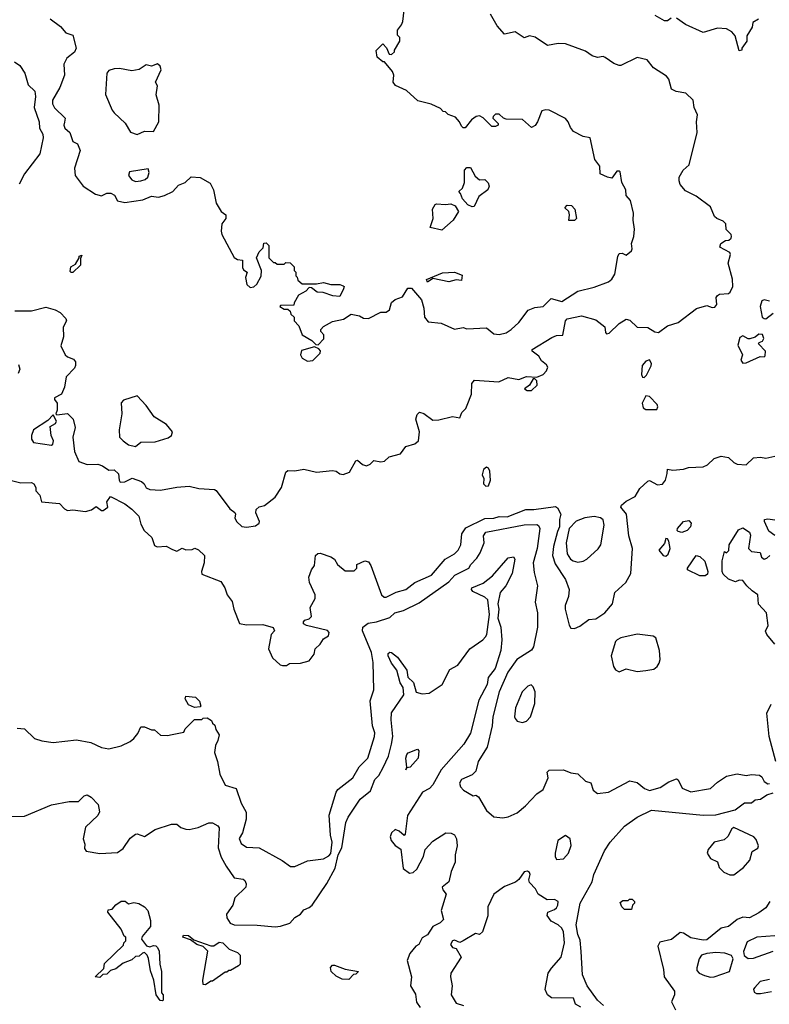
# Model space of a CAD drawing. Extents: x 2293830 to 2387798, y 66850 to 233222.
# Tile 64 of 192: x 2319748 to 2323934, y 169641 to 175134. Entities that reach past the tile are written whole.
import ezdxf

# ---------------------------------------------------------------- set-up
doc = ezdxf.new("R2010")
doc.units = 0

msp = doc.modelspace()

# ---------------------------------------------------------------- linework, layer by layer
at = {"layer": '0CON05XD'}
for points in [[(2321415, 173320), (2321447, 173353), (2321447, 173377), (2321430, 173395), (2321430, 173405), (2321445, 173422.5), (2321495, 173451.2), (2321555.9, 173464.1), (2321598.3, 173491.7), (2321645, 173482.5), (2321668.3, 173468.3), (2321695, 173467.5), (2321765, 173502.5), (2321795, 173502.5), (2321812.5, 173515), (2321824.1, 173555.9), (2321845, 173572.5), (2321885, 173587.5), (2321915, 173636.7), (2321936.4, 173636.4), (2321990.7, 173570.7), (2322004.2, 173525), (2322008.2, 173475), (2322028, 173448), (2322101.7, 173441.7), (2322175, 173407.5), (2322225, 173416.7), (2322245, 173410), (2322355, 173416), (2322395, 173382.5), (2322425, 173378.6), (2322465, 173387.1), (2322492, 173405), (2322534.2, 173445), (2322587, 173513), (2322625, 173528.6), (2322670, 173535), (2322715, 173578.8), (2322775, 173562), (2322865, 173620), (2322955, 173642.5), (2323035, 173671.8), (2323055, 173685.7), (2323071.9, 173715), (2323087, 173813), (2323095, 173830), (2323111.7, 173831.7), (2323135, 173820), (2323163.8, 173845), (2323167.5, 173855), (2323163.8, 173885), (2323177.5, 173925), (2323181.2, 173965), (2323174.2, 174015), (2323176, 174055), (2323158.8, 174125), (2323135, 174152.5), (2323132, 174185), (2323110, 174225), (2323100, 174285), (2323095, 174290), (2323081.7, 174288.3), (2323055, 174250), (2323030, 174255), (2322990, 174275), (2322987, 174317), (2322960, 174355), (2322932.5, 174475), (2322893.4, 174483.4), (2322839.5, 174509.5), (2322823, 174533), (2322811.2, 174565), (2322795, 174583.3), (2322705, 174628.8), (2322685, 174631.2), (2322663.3, 174625), (2322640, 174565), (2322625.9, 174544.1), (2322605, 174532.5), (2322555, 174577.5), (2322465, 174580), (2322450, 174585), (2322425, 174607.5), (2322405, 174607.5), (2322392.5, 174595), (2322390, 174585), (2322420, 174555), (2322420, 174545), (2322405, 174537.5), (2322385, 174537.5), (2322335, 174587.5), (2322315, 174597.5), (2322296.7, 174593.3), (2322270, 174575), (2322235, 174530), (2322225, 174530), (2322215, 174540), (2322204, 174564), (2322180.7, 174590.7), (2322140, 174605), (2322125, 174620), (2322111.7, 174621.7), (2322098.3, 174638.3), (2322045, 174662.5), (2321971.7, 174681.7), (2321908.3, 174738.3), (2321847, 174767), (2321832.5, 174785), (2321837.5, 174825), (2321830, 174845), (2321785, 174900), (2321775, 174900), (2321743.3, 174925), (2321738.3, 174961.7), (2321775, 175000), (2321797, 174977), (2321811.7, 174941.7), (2321825, 174940), (2321840, 174955), (2321840, 174965), (2321870, 175015), (2321870, 175035), (2321858.3, 175048.3), (2321857.5, 175075), (2321880, 175105), (2321886.7, 175125), (2321900, 175235)], [(2319918.3, 175138.3), (2319975.5, 175095.5), (2320005, 175061.2), (2320045, 175047.5), (2320063.8, 174975), (2320055, 174953.3), (2320010.6, 174919.4), (2319994.1, 174885.9), (2319997.5, 174825), (2319973.1, 174755), (2319932.2, 174685), (2319931.9, 174665), (2319942, 174642), (2320001.4, 174585), (2319998.4, 174561.6), (2319994.7, 174545), (2319999.4, 174529.4), (2320028.1, 174505), (2320044.6, 174454.6), (2320071.7, 174441.7), (2320086.2, 174405), (2320054.1, 174305.9), (2320058, 174265), (2320102.5, 174205), (2320171.3, 174161.3), (2320205, 174151.2), (2320234.4, 174165.6), (2320256.2, 174166.2), (2320277.5, 174155), (2320295, 174124), (2320335, 174114.3), (2320435, 174130), (2320485, 174148.8), (2320524.1, 174144.1), (2320557.3, 174152.7), (2320604.1, 174175.9), (2320635, 174211.2), (2320672.5, 174225), (2320705, 174258), (2320755, 174253.8), (2320811.7, 174221.7), (2320831.2, 174185), (2320845, 174110), (2320873.6, 174063.6), (2320900, 174045), (2320900, 174025), (2320877.5, 173995), (2320873.3, 173955), (2320877.5, 173935), (2320945, 173807.5), (2320965, 173796.7), (2320992.5, 173792.5), (2320991.4, 173751.4), (2320998.5, 173738.5), (2321018.8, 173725), (2321009.4, 173695), (2321016.3, 173656.3), (2321035, 173640), (2321055.6, 173644.4), (2321071.4, 173658.6), (2321096.8, 173703.2), (2321098.8, 173735), (2321070, 173805), (2321085, 173840), (2321108.3, 173861.7), (2321111.7, 173888.3), (2321125, 173890), (2321140, 173875), (2321140, 173805), (2321165, 173780), (2321175, 173780), (2321185, 173770), (2321225, 173770), (2321235, 173780), (2321258.3, 173778.3), (2321280, 173755), (2321280, 173735), (2321290, 173725), (2321290, 173705), (2321298.3, 173698.3), (2321301.7, 173681.7), (2321325, 173660), (2321405, 173660), (2321445, 173667.5), (2321485, 173657.5), (2321535, 173657.5), (2321555, 173650), (2321560, 173645), (2321557, 173633), (2321535, 173590), (2321496.7, 173593.3), (2321442.3, 173612.3), (2321410, 173615), (2321378.3, 173638.3), (2321365, 173640), (2321345, 173620), (2321305, 173597.5), (2321280, 173555), (2321278.3, 173541.7), (2321205, 173540), (2321200, 173535), (2321225, 173520), (2321245, 173520), (2321258.3, 173508.3), (2321261.7, 173491.7), (2321280, 173475), (2321280, 173455), (2321306.1, 173426.1), (2321326.1, 173376.1), (2321380, 173345), (2321401.7, 173321.7), (2321415, 173320)], [(2321015, 172304), (2321065, 172311), (2321084.7, 172325), (2321086.9, 172335), (2321067.1, 172382.9), (2321068.2, 172401.8), (2321085, 172416), (2321115, 172424.2), (2321175, 172470), (2321210, 172525), (2321235, 172610), (2321245, 172620), (2321285, 172616.7), (2321334.1, 172625.9), (2321405, 172610.6), (2321495, 172619.2), (2321515, 172616), (2321535, 172600), (2321555, 172597.5), (2321589.5, 172610.5), (2321625, 172672.5), (2321635, 172676.7), (2321663, 172653), (2321685, 172645.7), (2321705, 172654.3), (2321725, 172675.7), (2321765, 172667.9), (2321785, 172671.1), (2321810.8, 172695), (2321875, 172712.9), (2321905, 172752.5), (2321955, 172768.2), (2321975.3, 172784.7), (2321981.1, 172835), (2321960, 172905), (2321968.3, 172931.7), (2321980, 172945), (2322005, 172937.5), (2322055, 172900), (2322088.3, 172901.7), (2322165, 172920), (2322205, 172912.5), (2322216.4, 172943.6), (2322240, 172965), (2322246.4, 172983.6), (2322270, 173045), (2322273.3, 173105), (2322287.5, 173122.5), (2322423, 173113), (2322475, 173137.5), (2322535, 173127.5), (2322577, 173143), (2322635, 173140), (2322670, 173155), (2322690, 173175), (2322697.5, 173195), (2322689.3, 173209.3), (2322660.7, 173230.7), (2322646.4, 173256.4), (2322610, 173285), (2322610, 173295), (2322719.3, 173360.7), (2322745, 173372.5), (2322780, 173375), (2322796.2, 173455), (2322805, 173465.7), (2322885, 173481.2), (2322965, 173460), (2323015, 173420), (2323018.3, 173388.3), (2323025, 173382.5), (2323040, 173385), (2323095, 173440), (2323135, 173463.3), (2323155, 173457.5), (2323195, 173418), (2323255, 173417.1), (2323293.5, 173393.5), (2323315, 173389.1), (2323365, 173425.7), (2323425.4, 173444.6), (2323527.9, 173522.1), (2323585, 173539.4), (2323615, 173527.7), (2323629.4, 173530.6), (2323640, 173545), (2323636.4, 173583.6), (2323644.1, 173595.9), (2323655, 173603.3), (2323705, 173606.2), (2323715, 173613.3), (2323729.4, 173645), (2323727.2, 173687.2), (2323703.3, 173775), (2323716.7, 173825), (2323712.5, 173835), (2323657.5, 173865), (2323662.5, 173885), (2323688.3, 173901.7), (2323707.5, 173905), (2323720, 173915), (2323722.5, 173925), (2323720, 173935), (2323693, 173963), (2323690, 173995), (2323675, 174010), (2323640, 174025), (2323627, 174037), (2323605, 174090), (2323525, 174150), (2323465, 174180), (2323436.7, 174215), (2323430, 174235), (2323430, 174255), (2323452.5, 174295), (2323486.7, 174325), (2323530, 174505), (2323526.7, 174565), (2323533, 174603), (2323513.3, 174645), (2323507.5, 174685), (2323467.5, 174725), (2323413.6, 174733.6), (2323387, 174747), (2323371.7, 174801.7), (2323359.3, 174819.3), (2323286.1, 174866.1), (2323250.7, 174910.7), (2323195, 174923.3), (2323105, 174878.8), (2323095, 174878.8), (2323065, 174890), (2323017.5, 174922.5), (2323005, 174928.8), (2322973.9, 174923.9), (2322945, 174933.3), (2322907.7, 174957.7), (2322795, 174998.8), (2322755, 175002), (2322695, 174990), (2322625.9, 175035.9), (2322595, 175043.3), (2322565, 175032.5), (2322515, 175066.7), (2322455, 175053.3), (2322415, 175100), (2322377.5, 175165)], [(2323385, 175142.5), (2323365, 175127.5), (2323348.3, 175128.3), (2323297, 175157)], [(2323872.5, 175137.5), (2323841.7, 175118.3), (2323837, 175093), (2323807.5, 175045), (2323807.5, 175015), (2323780, 174975), (2323780, 174965), (2323765, 174960), (2323743.3, 175045), (2323725, 175066.7), (2323695, 175083.3), (2323645, 175087.5), (2323563.6, 175063.6), (2323465, 175106.7), (2323415, 175142.5)], [(2319719.1, 174899.1), (2319748.3, 174878.3), (2319776, 174835), (2319795, 174770), (2319833.3, 174735), (2319835.8, 174705), (2319828.1, 174645), (2319857.8, 174565), (2319858.8, 174528.8), (2319876.7, 174495), (2319880, 174475), (2319860, 174385), (2319775.9, 174274.1), (2319745, 174216.2)], [(2320405, 174494.3), (2320445, 174512.5), (2320495, 174510.8), (2320524.2, 174565), (2320526.6, 174656.6), (2320510.6, 174715), (2320517.7, 174765), (2320506.2, 174786.2), (2320539, 174855), (2320533.1, 174875), (2320517.5, 174887.5), (2320485, 174875.8), (2320455, 174881.5), (2320415, 174855.9), (2320375, 174849.2), (2320305, 174862.5), (2320275, 174860.4), (2320245, 174851.1), (2320233.8, 174835), (2320226.8, 174716.8), (2320265, 174630), (2320275, 174613.8), (2320336.8, 174556.8), (2320366.1, 174506.1), (2320405, 174494.3)], [(2320395, 174232.1), (2320425, 174234.6), (2320448, 174242), (2320464.2, 174255), (2320470.8, 174280.8), (2320465, 174302.5), (2320361.2, 174285), (2320356.2, 174265), (2320375, 174240.8), (2320395, 174232.1)], [(2322275, 174090), (2322250.7, 174100.7), (2322220, 174135), (2322210, 174165), (2322200, 174175), (2322220, 174195), (2322232.5, 174225), (2322232.5, 174295), (2322245, 174310), (2322265, 174310), (2322290.7, 174260.7), (2322315, 174240), (2322345, 174242.5), (2322363.6, 174223.6), (2322370, 174205), (2322362.5, 174185), (2322311.7, 174148.3), (2322285, 174092.5), (2322275, 174090)], [(2322105, 173960), (2322040, 173975), (2322056.2, 174025), (2322053.6, 174076.4), (2322067, 174103), (2322075, 174107.5), (2322125, 174102.5), (2322155, 174107.5), (2322180, 174095), (2322197.5, 174065), (2322167.5, 174015), (2322105, 173960)], [(2322813.8, 174013.8), (2322817.5, 174045), (2322813.3, 174063.3), (2322792.5, 174085), (2322805, 174100), (2322828.3, 174098.3), (2322847, 174077), (2322857.5, 174025), (2322845, 174014), (2322813.8, 174013.8)], [(2320035, 173723.3), (2320030, 173730), (2320034.4, 173755.6), (2320059.3, 173770.7), (2320080, 173805), (2320080, 173815), (2320095, 173820), (2320087.5, 173802.5), (2320087.5, 173765), (2320045, 173723.8), (2320035, 173723.3)], [(2322025, 173670), (2322020, 173685), (2322108.3, 173721.7), (2322175, 173726.2), (2322218.3, 173708.3), (2322215, 173680), (2322185, 173682.5), (2322145, 173672.5), (2322055, 173690), (2322025, 173670)], [(2319720.6, 173510.6), (2319815, 173510), (2319895, 173530), (2319946.4, 173516.4), (2319975, 173500), (2320006.4, 173466.4), (2320010, 173455), (2319991.7, 173418.3), (2319992, 173365), (2319977.8, 173315), (2320002.2, 173265), (2320015, 173252.9), (2320049.5, 173239.5), (2320060, 173225), (2320060, 173205), (2320055, 173190), (2320008.3, 173141.7), (2319998, 173085), (2319982.5, 173045), (2319942.5, 173025), (2319942.5, 173015), (2319957.5, 172995), (2319957.5, 172955), (2319950, 172935), (2319955, 172930), (2320015, 172937.5), (2320047.5, 172905), (2320058.8, 172858.8), (2320045.8, 172805), (2320054.4, 172725.6), (2320078.8, 172668.8), (2320125, 172653.5), (2320185, 172655.3), (2320211.4, 172645), (2320245, 172621.1), (2320275, 172623.8), (2320300.7, 172600.7), (2320303.3, 172565), (2320310, 172555), (2320335, 172556.2), (2320375.7, 172575.7), (2320428.3, 172558.3), (2320443.8, 172545), (2320455, 172523.3), (2320475, 172513.3), (2320535, 172508.8), (2320625, 172526.7), (2320695, 172531.2), (2320749.3, 172519.3), (2320835, 172513.3), (2320845, 172507.5), (2320921.2, 172405), (2320948.8, 172385), (2320954, 172375), (2320949.4, 172355), (2320959.5, 172335), (2320987.7, 172307.7), (2321015, 172304)], [(2323935, 173563.8), (2323905, 173570.6), (2323891.4, 173565), (2323881.8, 173535), (2323893.8, 173473.8), (2323905, 173466.7), (2323915, 173466.2), (2323955, 173497.5)], [(2323785, 173217.5), (2323805, 173220), (2323882.5, 173255), (2323905, 173254), (2323910.8, 173259.2), (2323911.4, 173285), (2323873.5, 173325), (2323876, 173334), (2323895, 173340.8), (2323903.1, 173355), (2323895, 173377.1), (2323875, 173379.2), (2323855, 173362.5), (2323825, 173353.3), (2323815, 173353.1), (2323785, 173370), (2323768.2, 173361.8), (2323758.2, 173318.2), (2323783.8, 173265), (2323773.9, 173233.9), (2323785, 173217.5)], [(2321355, 173230), (2321385, 173232), (2321426.1, 173273.9), (2321427, 173287), (2321418.3, 173298.3), (2321395, 173310), (2321322, 173288), (2321316, 173265), (2321326, 173245), (2321355, 173230)], [(2319741.1, 173211.1), (2319749.2, 173185), (2319739.7, 173160.3)], [(2323235, 173137.5), (2323248.2, 173151.8), (2323273.6, 173203.6), (2323276.2, 173216.2), (2323265, 173237.5), (2323245, 173230), (2323224.4, 173205), (2323219.5, 173155), (2323225, 173140), (2323235, 173137.5)], [(2322605, 173064.6), (2322636.5, 173095), (2322635, 173120), (2322625, 173130), (2322615, 173130), (2322593.8, 173095), (2322566.2, 173075), (2322582.5, 173065), (2322605, 173064.6)], [(2320395, 172753.8), (2320425, 172776.7), (2320505, 172778.8), (2320577.7, 172802.3), (2320595.8, 172814.2), (2320601.2, 172835), (2320567.5, 172875), (2320498.3, 172918.3), (2320455, 172982.5), (2320405, 173036.7), (2320328, 173012), (2320314.1, 172995.9), (2320318.8, 172935), (2320303.3, 172846.7), (2320305.6, 172805.6), (2320325, 172783.8), (2320355, 172762), (2320395, 172753.8)], [(2323245, 172958.8), (2323305, 172960), (2323311.2, 172975), (2323306.9, 172986.9), (2323265, 173032.5), (2323244.4, 173035.6), (2323224.3, 172995), (2323229.7, 172969.7), (2323245, 172958.8)], [(2319925, 172760), (2319933.6, 172766.4), (2319936.1, 172783.9), (2319923.3, 172815), (2319917.5, 172865), (2319948.1, 172881.9), (2319954, 172895), (2319935, 172930), (2319905, 172897.5), (2319824.6, 172845.4), (2319814.4, 172814.4), (2319814.4, 172794.4), (2319825, 172775.8), (2319925, 172760)], [(2319665, 172572.5), (2319755, 172550), (2319815, 172552.5), (2319826.7, 172545), (2319837.5, 172525), (2319837.5, 172505), (2319860.7, 172480.7), (2319870, 172445), (2319970, 172435), (2319997.5, 172405), (2320015, 172396.7), (2320045, 172400), (2320115, 172391.2), (2320149.5, 172400.5), (2320175, 172418), (2320205, 172396.7), (2320215, 172396.7), (2320240, 172415), (2320234, 172445), (2320255, 172473.3), (2320335, 172433.3), (2320375, 172404.2), (2320413.8, 172365), (2320425, 172320), (2320442.5, 172285), (2320486.1, 172246.1), (2320500.7, 172200.7), (2320515, 172192.5), (2320566.4, 172196.4), (2320601.7, 172178.3), (2320625, 172170), (2320655, 172186.7), (2320675, 172177.5), (2320711.7, 172178.3), (2320726.4, 172186.4), (2320746.4, 172176.4), (2320780, 172145), (2320777.5, 172105), (2320762.5, 172055), (2320765, 172040), (2320870.5, 172000.5), (2320894, 171965), (2320906.4, 171926.4), (2320935, 171887.5), (2320943.5, 171845), (2320975, 171766.4), (2321015, 171757.8), (2321105, 171759.4), (2321163, 171743), (2321170, 171725), (2321152.5, 171705), (2321136.7, 171625), (2321160, 171575), (2321202.5, 171535), (2321215, 171531.2), (2321238, 171532), (2321255, 171542.5), (2321316.4, 171543.6), (2321365, 171557.5), (2321392.5, 171595), (2321397.5, 171625), (2321425, 171650), (2321445, 171680), (2321472.7, 171697.3), (2321475.7, 171715), (2321466.4, 171726.4), (2321350, 171755), (2321333.6, 171763.6), (2321332.5, 171775), (2321340, 171785), (2321365, 171792.5), (2321377.5, 171805), (2321370, 171855), (2321397.5, 171905), (2321397.5, 171925), (2321366.7, 171995), (2321363.3, 172025), (2321377.5, 172065), (2321395, 172090), (2321400, 172145), (2321413.1, 172156.9), (2321425, 172157.5), (2321485, 172137.1), (2321506.7, 172125), (2321522.5, 172095), (2321565, 172060), (2321615, 172060), (2321630, 172075), (2321630, 172095), (2321675, 172116.2), (2321695, 172110), (2321709.5, 172089.5), (2321768.9, 171925), (2321783, 171913), (2321795, 171913.1), (2321850, 171940), (2321904.2, 171955.8), (2321955, 171994.2), (2322046.7, 172035), (2322123.8, 172125), (2322175.3, 172154.7), (2322197.1, 172175), (2322210.8, 172205), (2322216, 172265), (2322239.8, 172300.2), (2322345, 172351.1), (2322396.2, 172353.8), (2322425, 172362.9), (2322469.6, 172360.4), (2322575, 172402.5), (2322618.3, 172401.7), (2322739.3, 172419.3), (2322750.7, 172410.7), (2322770, 172375), (2322761.2, 172345), (2322762.5, 172305), (2322751.5, 172278.5), (2322727.9, 172195), (2322723.5, 172145), (2322738.5, 172098.5), (2322795, 172011.2), (2322815.5, 171955.5), (2322813, 171917), (2322794.4, 171865.6), (2322792.9, 171845), (2322816.4, 171756.4), (2322825, 171740), (2322845, 171737.5), (2322875, 171751.2), (2322925, 171788.8), (2322965, 171792.5), (2323014.4, 171825), (2323057.5, 171875), (2323071.7, 171938.3), (2323132.5, 171995), (2323160.6, 172045), (2323169.2, 172185), (2323150, 172255), (2323136.9, 172375), (2323103.8, 172415), (2323108, 172425), (2323135, 172447.8), (2323185, 172474.2), (2323210.7, 172519.3), (2323255, 172560), (2323265, 172563.3), (2323308.4, 172538.4), (2323336.8, 172543.2), (2323354.8, 172565), (2323363.2, 172603.2), (2323365, 172627.5), (2323395, 172621.3), (2323455, 172627), (2323483.2, 172636.8), (2323565, 172639.2), (2323588.6, 172651.4), (2323625, 172685.9), (2323665, 172699.2), (2323705, 172691.8), (2323735, 172664.4), (2323755, 172654.5), (2323805, 172650), (2323845, 172690), (2323885, 172693.6), (2323915, 172687.5), (2323965, 172698.6)], [(2322351.2, 172531.2), (2322365, 172533.8), (2322376.7, 172565), (2322373.3, 172615), (2322365, 172632.5), (2322355, 172637.5), (2322337.5, 172625), (2322330, 172595), (2322340, 172575), (2322337.5, 172545), (2322351.2, 172531.2)], [(2319735, 171182.5), (2319775, 171177.5), (2319830, 171125), (2319871.7, 171111.7), (2319935, 171102), (2320065.9, 171115.9), (2320145, 171101.2), (2320205, 171073.3), (2320245, 171066.7), (2320315, 171082.5), (2320365, 171107.5), (2320386.4, 171123.6), (2320408.3, 171151.7), (2320425, 171190), (2320445, 171190), (2320485, 171172.5), (2320501.7, 171171.7), (2320535, 171142.5), (2320575, 171140), (2320590, 171145), (2320665, 171160), (2320671.7, 171178.3), (2320725, 171230), (2320765, 171230), (2320773, 171237), (2320795, 171240), (2320820, 171225), (2320825, 171210), (2320838.3, 171198.3), (2320842.5, 171175), (2320861.2, 171145), (2320855, 171112.5), (2320840.8, 171085), (2320836.1, 171046.1), (2320852.9, 170995), (2320865.6, 170925.6), (2320895, 170863.3), (2320956.7, 170845), (2320984.1, 170764.1), (2321012.7, 170712.7), (2321013.5, 170675), (2320992.9, 170597.1), (2320974.1, 170565.9), (2320985, 170537.5), (2321015, 170518.8), (2321085, 170513.8), (2321213.3, 170443.3), (2321259.5, 170409.5), (2321285, 170410), (2321355, 170442.2), (2321445, 170452.5), (2321475, 170468.9), (2321485, 170483.1), (2321492.7, 170545), (2321483.4, 170585), (2321476.5, 170696.5), (2321515.7, 170825), (2321525, 170839.2), (2321607.5, 170905), (2321643.6, 170966.4), (2321692.5, 171015), (2321730, 171135), (2321730.5, 171155), (2321717.3, 171195), (2321705.6, 171335), (2321726.4, 171395), (2321722.2, 171547.8), (2321713.2, 171603.2), (2321661.8, 171725), (2321664.3, 171745.7), (2321693.3, 171766.7), (2321740, 171775), (2321815, 171800), (2321843.3, 171825), (2321892, 171838), (2321978.5, 171881.5), (2322145, 171997.7), (2322178.1, 172035), (2322255.8, 172074.2), (2322267.5, 172095), (2322300.2, 172129.8), (2322319.5, 172160.5), (2322340.6, 172215), (2322337.1, 172255), (2322350, 172275), (2322565, 172315.5), (2322635, 172317.1), (2322645, 172313.1), (2322653.1, 172295), (2322636.6, 172185), (2322614.6, 172105), (2322620.3, 172050.3), (2322639.2, 171975), (2322626, 171885), (2322638.8, 171825), (2322639.2, 171745), (2322616.9, 171635), (2322605, 171616.2), (2322524.6, 171565), (2322473.6, 171495), (2322425.4, 171385), (2322389.4, 171245), (2322385.6, 171194.4), (2322357.5, 171075), (2322308, 170995), (2322295, 170942.5), (2322275, 170921.2), (2322215, 170896), (2322204, 170875), (2322210, 170855), (2322226.4, 170836.4), (2322280, 170805), (2322295, 170807.5), (2322309.3, 170799.3), (2322355, 170722.5), (2322395, 170687.5), (2322445, 170682), (2322475, 170687.5), (2322525, 170710), (2322572.4, 170747.6), (2322635.6, 170815), (2322670.9, 170839.1), (2322699.2, 170905), (2322693.8, 170936.2), (2322705, 170946.7), (2322785, 170950), (2322825, 170932.5), (2322865, 170927.5), (2322906.4, 170886.4), (2322936.4, 170876.4), (2322950, 170835), (2322975, 170817.5), (2323035, 170824), (2323155, 170887.5), (2323195, 170878.8), (2323236.7, 170845), (2323265, 170834), (2323325, 170850), (2323372.5, 170882.5), (2323415, 170900), (2323425, 170893.8), (2323446.4, 170846.4), (2323495, 170827.3), (2323605.6, 170844.4), (2323645, 170881.2), (2323695, 170913.3), (2323755, 170927.3), (2323805, 170917.1), (2323835, 170923.1), (2323878.7, 170918.7), (2323891.2, 170911.2), (2323904.3, 170885), (2323925, 170871.1), (2323935, 170872.5)], [(2322865, 172108), (2322895, 172113.3), (2322915, 172123.8), (2322978.3, 172181.7), (2322993.6, 172205), (2323012.3, 172315), (2323005, 172344.2), (2322991.9, 172355), (2322955, 172361.9), (2322903.1, 172355), (2322855, 172336.5), (2322816.7, 172295), (2322798.9, 172215), (2322805.8, 172155), (2322824.4, 172125), (2322838.8, 172115), (2322865, 172108)], [(2323445, 172272.5), (2323425, 172278.8), (2323418.8, 172285), (2323421.2, 172295), (2323454.5, 172335.5), (2323485, 172340), (2323497.5, 172325), (2323494, 172305), (2323474, 172285), (2323445, 172272.5)], [(2323965, 172257.5), (2323931.4, 172281.4), (2323906.2, 172335), (2323907.5, 172345), (2323925, 172350), (2323964.1, 172344.1)], [(2323965, 171650), (2323920, 171705), (2323913, 171723), (2323927.5, 171755), (2323917.5, 171825), (2323873, 171873), (2323870, 171925), (2323837, 171947), (2323807.5, 171975), (2323786.2, 172006.2), (2323765, 172007.5), (2323745, 171997.5), (2323705, 172012.5), (2323675, 172040), (2323670, 172055), (2323670, 172115), (2323682.5, 172167.5), (2323695, 172160), (2323707, 172173), (2323710, 172205), (2323761.7, 172288.3), (2323785, 172298.8), (2323823.8, 172275), (2323827.7, 172257.7), (2323817.1, 172185), (2323835, 172167.8), (2323882.5, 172162.5), (2323890, 172135), (2323905, 172125.5), (2323919.9, 172130.1), (2323935.6, 172145)], [(2323355, 172140.9), (2323368, 172152), (2323380, 172185), (2323372.5, 172225), (2323365, 172237.5), (2323355, 172240), (2323348.7, 172211.3), (2323316.4, 172175), (2323341.8, 172145), (2323355, 172140.9)], [(2319665, 170688.8), (2319775, 170690), (2319925.9, 170754.1), (2320025, 170773.3), (2320077, 170773), (2320107.5, 170805), (2320125, 170810), (2320147, 170797), (2320186.7, 170755), (2320194, 170715), (2320185, 170693.8), (2320115, 170630), (2320103.3, 170565), (2320112.5, 170535), (2320110.7, 170510.7), (2320120, 170495), (2320195, 170483.3), (2320295, 170488), (2320325, 170510), (2320365, 170567.5), (2320395, 170590), (2320405, 170592.5), (2320445, 170577.5), (2320505, 170616.7), (2320595, 170646.2), (2320626.4, 170646.4), (2320648.3, 170628.3), (2320675, 170617.5), (2320695, 170616.7), (2320745, 170626.7), (2320805, 170653.3), (2320825, 170653.3), (2320855, 170636.7), (2320861.2, 170625), (2320855.6, 170515), (2320872.8, 170462.8), (2320901.3, 170411.3), (2320945, 170346.5), (2320995, 170338.8), (2321005, 170332.5), (2321013.6, 170313.6), (2321010, 170295), (2320948.8, 170235), (2320938, 170195), (2320903.6, 170145), (2320905, 170123.8), (2320923.2, 170093.2), (2320945.4, 170085.4), (2321075, 170083.1), (2321175, 170073.8), (2321205, 170076.8), (2321256.7, 170093.3), (2321284.4, 170125), (2321316.9, 170145), (2321335, 170169.2), (2321365, 170180.6), (2321381.4, 170195), (2321463.1, 170315), (2321509.3, 170400.7), (2321527.1, 170475), (2321547.5, 170515), (2321570, 170655), (2321581.9, 170685), (2321650, 170785), (2321707.2, 170832.8), (2321731.9, 170895), (2321752.9, 170917.1), (2321777.5, 170962.5), (2321806.7, 171025), (2321825, 171093.3), (2321831.1, 171135), (2321822.4, 171227.6), (2321825, 171266.7), (2321892.9, 171367.1), (2321888.7, 171408.7), (2321872.9, 171435), (2321853.6, 171505), (2321824.3, 171544.3), (2321804.7, 171585), (2321805, 171597.5), (2321814.6, 171605.4), (2321825, 171604.6), (2321858.3, 171578.3), (2321908.8, 171505), (2321915.9, 171465.9), (2321947, 171437), (2321962.5, 171382.5), (2321995, 171373.8), (2322033.6, 171376.4), (2322107.5, 171425), (2322150.7, 171509.3), (2322195, 171533.8), (2322260.8, 171625), (2322334, 171675), (2322348.7, 171691.3), (2322355.7, 171705), (2322371.4, 171815), (2322361.7, 171898.3), (2322345, 171913.3), (2322277.5, 171945), (2322270, 171955), (2322273.3, 171965), (2322335, 171990.8), (2322388.8, 172031.2), (2322475, 172132.5), (2322505, 172137.5), (2322512.5, 172125), (2322498, 172045), (2322462, 171975), (2322430.5, 171939.5), (2322418.5, 171875), (2322424.3, 171845), (2322417.3, 171795), (2322434.5, 171745), (2322439.6, 171675), (2322434.5, 171615), (2322402, 171515), (2322364.5, 171465), (2322358.5, 171425), (2322312, 171338), (2322265.9, 171154.1), (2322227.6, 171092.4), (2322101.3, 170948.7), (2322055.8, 170865), (2322035.4, 170844.6), (2321998, 170825), (2321913.6, 170695), (2321900.5, 170589.5), (2321895, 170583.8), (2321867.6, 170607.6), (2321845, 170615.8), (2321825, 170598), (2321817.5, 170575), (2321822, 170555), (2321845, 170528), (2321876, 170506), (2321888.6, 170398.6), (2321925, 170372.5), (2321945, 170376.7), (2321965.5, 170394.5), (2322002.9, 170465), (2322011.2, 170505), (2322055, 170550.8), (2322127, 170597), (2322156.4, 170596.4), (2322175, 170587.5), (2322186.7, 170565), (2322190, 170525), (2322180, 170475), (2322180, 170435), (2322157.7, 170382.3), (2322143.3, 170325), (2322107.5, 170295), (2322110, 170280), (2322130, 170255), (2322101.2, 170165), (2322113.8, 170115), (2322095, 170096.2), (2322054.1, 170075.9), (2322025, 170028.8), (2321995, 170012.5)], [(2323575, 172031.4), (2323545, 172032.2), (2323476.7, 172065), (2323476.2, 172075), (2323525, 172144.5), (2323545, 172140), (2323574.1, 172114.1), (2323590, 172055), (2323588.5, 172041.5), (2323575, 172031.4)], [(2323095, 171496.7), (2323135, 171512.5), (2323195, 171497.5), (2323245, 171503.3), (2323288.3, 171511.7), (2323307.5, 171525), (2323318.8, 171545), (2323323.8, 171565), (2323321.2, 171615), (2323300, 171685), (2323284.4, 171694.4), (2323195, 171706.9), (2323104.7, 171685.3), (2323084.4, 171675), (2323074.5, 171665), (2323051.4, 171585), (2323063.8, 171525), (2323075, 171506.7), (2323095, 171496.7)], [(2322555, 171213.3), (2322578.3, 171221.7), (2322600, 171245), (2322625, 171320), (2322626.2, 171385), (2322615, 171412.5), (2322603, 171423), (2322585, 171416.7), (2322553.8, 171385), (2322515.9, 171295.9), (2322510, 171245), (2322513.8, 171235), (2322525, 171221.2), (2322555, 171213.3)], [(2320725, 171297.5), (2320691.2, 171311.2), (2320672.5, 171345), (2320675, 171360), (2320730, 171355), (2320751.7, 171331.7), (2320760, 171305), (2320755, 171300), (2320725, 171297.5)], [(2323970, 170995), (2323932.9, 171135), (2323918.9, 171265), (2323944.6, 171315.4)], [(2321905, 170950), (2321910, 170965), (2321904.2, 171015), (2321910, 171035), (2321916.7, 171043.3), (2321970, 171065), (2321976, 171055), (2321973.8, 171015), (2321927.5, 170965), (2321910, 170960), (2321905, 170950)], [(2323007.3, 169635), (2322973.5, 169665), (2322916.2, 169745), (2322890, 169805), (2322883.6, 169936.4), (2322878.3, 169998.3), (2322865, 170030), (2322854.3, 170085), (2322877.5, 170205), (2322944.4, 170325), (2322953.5, 170365), (2323012.7, 170497.3), (2323044.4, 170545), (2323125, 170634.3), (2323195.8, 170685), (2323275, 170724.3), (2323565, 170695.6), (2323635, 170698.6), (2323743.3, 170726.7), (2323795, 170765.4), (2323835, 170765.5), (2323855, 170781.8), (2323885.2, 170784.8), (2323920.6, 170809.4), (2323955, 170821.2)], [(2323713.4, 170363.4), (2323735, 170363.7), (2323789.6, 170405), (2323825.1, 170444.9), (2323837.2, 170492.8), (2323868.6, 170511.4), (2323872.4, 170525), (2323860, 170560), (2323846.9, 170575), (2323735, 170626.7), (2323725, 170620), (2323702.3, 170577.7), (2323680.7, 170559.3), (2323625, 170545.4), (2323592.2, 170505), (2323585.8, 170485), (2323605, 170453.8), (2323645, 170436.7), (2323654.4, 170405), (2323678.9, 170378.9), (2323713.4, 170363.4)], [(2322745, 170450), (2322785, 170452.5), (2322812.5, 170485), (2322827, 170527), (2322822.5, 170565), (2322795, 170582.5), (2322753.3, 170555), (2322737.5, 170485), (2322737.5, 170465), (2322745, 170450)], [(2322881.2, 169625), (2322851.9, 169641.9), (2322840, 169675), (2322717.7, 169677.7), (2322695, 169693.3), (2322683, 169723), (2322699.2, 169815), (2322716.6, 169843.4), (2322770.8, 169905), (2322790.8, 169985), (2322784.4, 170045), (2322775, 170066), (2322755, 170084.3), (2322716, 170105), (2322693, 170137), (2322697.5, 170155), (2322735, 170170), (2322745, 170180), (2322753.3, 170195), (2322754.4, 170214.4), (2322735, 170226.7), (2322693.6, 170223.6), (2322642.5, 170255), (2322627.5, 170285), (2322595, 170320), (2322591.2, 170335), (2322599.2, 170365), (2322595, 170375.7), (2322583.3, 170383.3), (2322565, 170380.5), (2322535, 170336.7), (2322517.3, 170322.7), (2322455, 170298.8), (2322395, 170255.8), (2322361.4, 170185), (2322361.2, 170135), (2322332.5, 170045), (2322315, 170030), (2322293, 170037), (2322224.5, 169995.5), (2322205, 169986.2), (2322175, 169999.5), (2322164.5, 169995), (2322153.5, 169975), (2322165, 169957.5), (2322185, 169952.5), (2322212.5, 169905), (2322156.2, 169815), (2322154, 169795), (2322162.5, 169745), (2322157.5, 169695), (2322185, 169647.6), (2322226.7, 169635)], [(2323165, 170170), (2323125, 170170), (2323110, 170185), (2323101.7, 170208.3), (2323115, 170220), (2323145, 170220), (2323153, 170227), (2323167, 170227), (2323180, 170215), (2323180, 170205), (2323170, 170195), (2323165, 170170)], [(2320545, 169660), (2320531.7, 169661.7), (2320510, 169695), (2320497.5, 169775), (2320478.3, 169828.3), (2320467, 169897), (2320460, 169915), (2320445, 169930), (2320433, 169927), (2320415, 169910), (2320395, 169907.5), (2320375, 169890), (2320325, 169870), (2320285, 169840), (2320255, 169830), (2320235, 169810), (2320211.7, 169808.3), (2320195, 169790), (2320170, 169795), (2320218.3, 169841.7), (2320221.7, 169868.3), (2320328.3, 169971.7), (2320330, 169985), (2320340, 169995), (2320340, 170015), (2320331.7, 170021.7), (2320315, 170060), (2320240, 170155), (2320242.5, 170167.5), (2320265, 170172.5), (2320284.1, 170195.9), (2320315, 170216.2), (2320336.2, 170216.2), (2320355, 170202.5), (2320385, 170210), (2320414.1, 170204.1), (2320445.8, 170185.8), (2320463.8, 170165), (2320478.3, 170108.3), (2320478, 170075), (2320431.1, 170018.9), (2320427.5, 170005), (2320457, 169967), (2320475, 169962.5), (2320495, 169970), (2320507.5, 169967.5), (2320518.3, 169958.3), (2320527, 169937), (2320530, 169865), (2320540, 169825), (2320540, 169705), (2320550, 169695), (2320550, 169665), (2320545, 169660)], [(2323935.9, 170214.1), (2323915, 170178.8), (2323875, 170151.2), (2323823.8, 170123.8), (2323785, 170126.7), (2323755, 170114), (2323705, 170075.8), (2323665, 170065.6), (2323585, 170000.6), (2323565, 169998.2), (2323495, 170012.3), (2323455, 170038.4), (2323435, 170042.1), (2323388, 170002), (2323321.5, 169988.5), (2323311.1, 169965), (2323342.9, 169835), (2323345.8, 169795), (2323404.2, 169715), (2323404.3, 169695), (2323387.8, 169655), (2323409.1, 169610.9)], [(2320785, 169750), (2320771.7, 169751.7), (2320770, 169775), (2320797.8, 169937.8), (2320773.2, 169963.2), (2320738, 169975), (2320701.2, 170001.2), (2320659.2, 170015), (2320662.5, 170027.5), (2320690, 170025), (2320720.6, 170000.6), (2320815, 169967.5), (2320831.7, 169968.3), (2320862.1, 169987.9), (2320882.5, 169985), (2320918.3, 169948.3), (2320965, 169930), (2320980, 169915), (2320980, 169865), (2320970, 169855), (2320925, 169830), (2320915, 169830), (2320905, 169820), (2320895, 169820), (2320825, 169770), (2320815, 169770), (2320785, 169750)], [(2321995, 170012.5), (2321976.2, 169975), (2321960, 169965), (2321926.2, 169925), (2321910.8, 169885), (2321935.8, 169795), (2321930, 169745), (2321957.4, 169697.4), (2321962.8, 169652.8), (2321985, 169624.2)], [(2323965, 170024), (2323863.3, 170015), (2323810.5, 169989.5), (2323790, 169935), (2323792.9, 169912.9), (2323815, 169896.2), (2323845, 169898.8), (2323955, 169938)], [(2323605, 169792.7), (2323625, 169794.7), (2323710.8, 169825), (2323732.5, 169895), (2323723, 169913), (2323685, 169926.2), (2323635, 169929.4), (2323585, 169924.5), (2323554.4, 169915), (2323542.2, 169895), (2323528, 169845), (2323529.3, 169829.3), (2323542.5, 169815), (2323571.5, 169801.5), (2323605, 169792.7)], [(2321585, 169780), (2321548.3, 169781.7), (2321515, 169797.5), (2321487.5, 169825), (2321483.9, 169846.1), (2321495, 169860), (2321505, 169860), (2321565, 169836.7), (2321640, 169825), (2321625, 169810), (2321611.7, 169808.3), (2321585, 169780)], [(2323935, 169780), (2323881.7, 169768.3), (2323852, 169735), (2323846, 169725), (2323849.2, 169709.2), (2323862.1, 169702.1), (2323885, 169700.8), (2323945, 169713.1)]]:
    msp.add_lwpolyline(points, dxfattribs=at)

doc.saveas('drawing.dxf')
